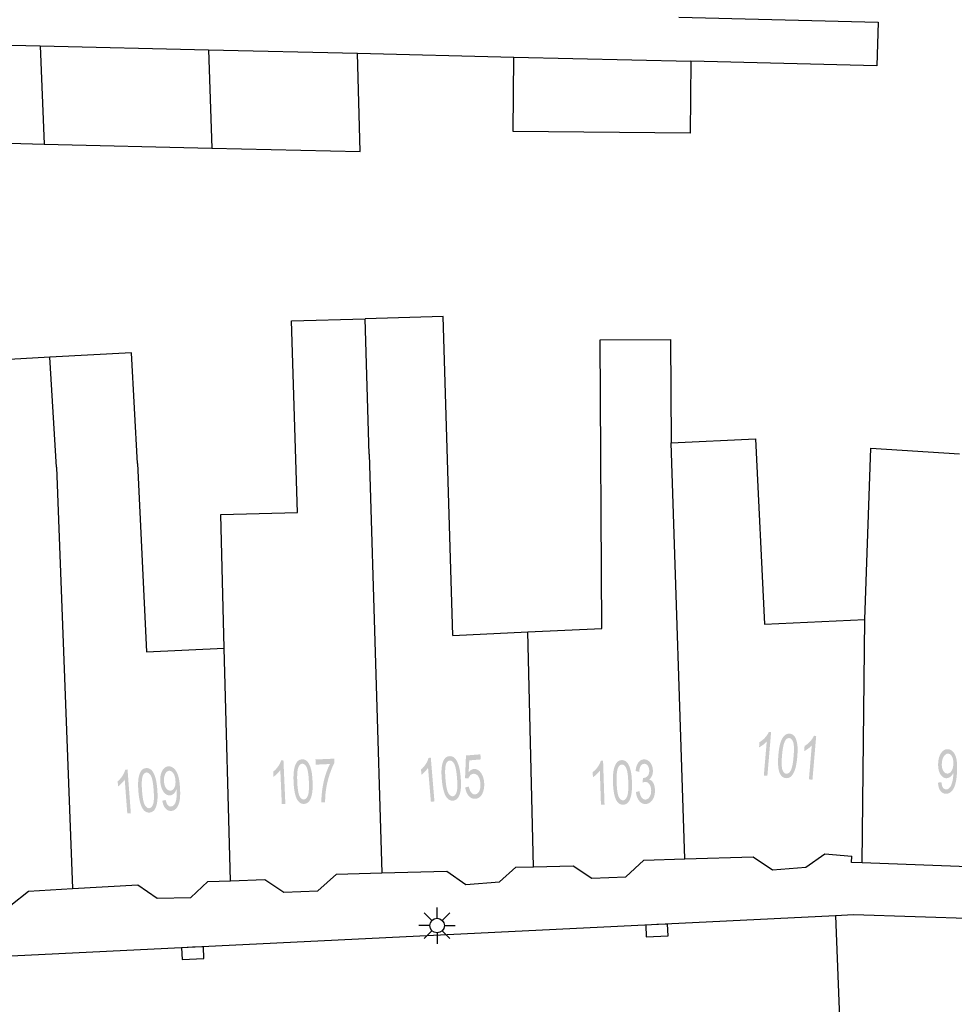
# Model space of a CAD drawing. Header units: metres. Extents: x 134521 to 134907, y 396000 to 396359.
# Tile 46 of 101: x 134684 to 134716, y 396283 to 396317. Entities that reach past the tile are written whole.
import ezdxf

# ---------------------------------------------------------------- set-up
doc = ezdxf.new("R2010")
doc.units = ezdxf.units.M
doc.header["$MEASUREMENT"] = 0

msp = doc.modelspace()

# ---------------------------------------------------------------- hatches: boundary and pattern name
at = {"linetype": 'Continuous', "lineweight": 0}
h = msp.add_hatch(color=251, dxfattribs=at)
edge = h.paths.add_edge_path()
edge.add_line((134709.4, 396291.025), (134709.278, 396291.035))
edge.add_line((134709.278, 396291.035), (134709.378, 396292.204))
edge.add_spline(control_points=[(134709.378, 396292.204), (134709.328, 396292.145), (134709.251, 396292.088), (134709.174, 396292.031), (134709.114, 396292.004)], knot_values=[0, 0, 0, 0.5, 0.5, 1, 1, 1], degree=2, periodic=0)
edge.add_line((134709.114, 396292.004), (134709.129, 396292.181))
edge.add_spline(control_points=[(134709.129, 396292.181), (134709.238, 396292.245), (134709.324, 396292.341), (134709.409, 396292.438), (134709.449, 396292.532)], knot_values=[0, 0, 0, 0.5, 0.5, 1, 1, 1], degree=2, periodic=0)
edge.add_line((134709.449, 396292.532), (134709.528, 396292.525))
edge.add_line((134709.528, 396292.525), (134709.4, 396291.025))
h = msp.add_hatch(color=251, dxfattribs=at)
edge = h.paths.add_edge_path()
edge.add_spline(control_points=[(134709.777, 396291.735), (134709.799, 396292), (134709.849, 396292.159), (134709.9, 396292.318), (134709.979, 396292.399), (134710.058, 396292.48), (134710.166, 396292.471), (134710.247, 396292.464), (134710.303, 396292.41), (134710.36, 396292.357), (134710.391, 396292.262), (134710.422, 396292.168), (134710.434, 396292.035), (134710.445, 396291.902), (134710.426, 396291.68), (134710.404, 396291.417), (134710.354, 396291.258), (134710.304, 396291.1), (134710.225, 396291.018), (134710.146, 396290.936), (134710.036, 396290.945), (134709.892, 396290.958), (134709.823, 396291.119), (134709.741, 396291.314), (134709.777, 396291.735)], knot_values=[0, 0, 0, 0.083333, 0.083333, 0.166667, 0.166667, 0.25, 0.25, 0.333333, 0.333333, 0.416667, 0.416667, 0.5, 0.5, 0.583333, 0.583333, 0.666667, 0.666667, 0.75, 0.75, 0.833333, 0.833333, 0.916667, 0.916667, 1, 1, 1], degree=2, periodic=0)
edge = h.paths.add_edge_path(flags=16)
edge.add_spline(control_points=[(134709.903, 396291.724), (134709.871, 396291.356), (134709.918, 396291.229), (134709.965, 396291.103), (134710.049, 396291.096), (134710.133, 396291.089), (134710.201, 396291.206), (134710.269, 396291.323), (134710.3, 396291.691), (134710.331, 396292.06), (134710.285, 396292.186), (134710.238, 396292.312), (134710.152, 396292.319), (134710.068, 396292.327), (134710.009, 396292.224), (134709.934, 396292.093), (134709.903, 396291.724)], knot_values=[0, 0, 0, 0.125, 0.125, 0.25, 0.25, 0.375, 0.375, 0.5, 0.5, 0.625, 0.625, 0.75, 0.75, 0.875, 0.875, 1, 1, 1], degree=2, periodic=0)
h = msp.add_hatch(color=251, dxfattribs=at)
edge = h.paths.add_edge_path()
edge.add_line((134710.948, 396290.893), (134710.826, 396290.903))
edge.add_line((134710.826, 396290.903), (134710.925, 396292.072))
edge.add_spline(control_points=[(134710.925, 396292.072), (134710.876, 396292.013), (134710.799, 396291.956), (134710.722, 396291.899), (134710.662, 396291.872)], knot_values=[0, 0, 0, 0.5, 0.5, 1, 1, 1], degree=2, periodic=0)
edge.add_line((134710.662, 396291.872), (134710.677, 396292.049))
edge.add_spline(control_points=[(134710.677, 396292.049), (134710.786, 396292.113), (134710.871, 396292.209), (134710.957, 396292.306), (134710.997, 396292.4)], knot_values=[0, 0, 0, 0.5, 0.5, 1, 1, 1], degree=2, periodic=0)
edge.add_line((134710.997, 396292.4), (134711.076, 396292.393))
edge.add_line((134711.076, 396292.393), (134710.948, 396290.893))
h = msp.add_hatch(color=251, dxfattribs=at)
edge = h.paths.add_edge_path()
edge.add_line((134715.259, 396290.792), (134715.378, 396290.804))
edge.add_spline(control_points=[(134715.378, 396290.804), (134715.388, 396290.678), (134715.428, 396290.62), (134715.469, 396290.563), (134715.535, 396290.56), (134715.591, 396290.558), (134715.635, 396290.595), (134715.679, 396290.633), (134715.709, 396290.697), (134715.738, 396290.761), (134715.761, 396290.871), (134715.783, 396290.98), (134715.787, 396291.095), (134715.787, 396291.107), (134715.788, 396291.132), (134715.748, 396291.045), (134715.682, 396290.993), (134715.616, 396290.94), (134715.542, 396290.943), (134715.418, 396290.948), (134715.337, 396291.086), (134715.256, 396291.224), (134715.264, 396291.444), (134715.272, 396291.672), (134715.367, 396291.808), (134715.462, 396291.944), (134715.596, 396291.939), (134715.694, 396291.935), (134715.772, 396291.854), (134715.85, 396291.772), (134715.886, 396291.625), (134715.923, 396291.478), (134715.913, 396291.202), (134715.903, 396290.915), (134715.855, 396290.746), (134715.807, 396290.577), (134715.722, 396290.491), (134715.637, 396290.405), (134715.526, 396290.409), (134715.409, 396290.414), (134715.338, 396290.514), (134715.268, 396290.614), (134715.259, 396290.792)], knot_values=[0, 0, 0, 0.047619, 0.047619, 0.095238, 0.095238, 0.142857, 0.142857, 0.190476, 0.190476, 0.238095, 0.238095, 0.285714, 0.285714, 0.333333, 0.333333, 0.380952, 0.380952, 0.428571, 0.428571, 0.47619, 0.47619, 0.52381, 0.52381, 0.571429, 0.571429, 0.619048, 0.619048, 0.666667, 0.666667, 0.714286, 0.714286, 0.761905, 0.761905, 0.809524, 0.809524, 0.857143, 0.857143, 0.904762, 0.904762, 0.952381, 0.952381, 1, 1, 1], degree=2, periodic=0)
edge = h.paths.add_edge_path(flags=16)
edge.add_spline(control_points=[(134715.785, 396291.435), (134715.791, 396291.593), (134715.738, 396291.688), (134715.685, 396291.783), (134715.606, 396291.786), (134715.524, 396291.789), (134715.46, 396291.691), (134715.396, 396291.593), (134715.39, 396291.434), (134715.385, 396291.29), (134715.439, 396291.199), (134715.493, 396291.107), (134715.578, 396291.104), (134715.663, 396291.101), (134715.721, 396291.189), (134715.779, 396291.276), (134715.785, 396291.435)], knot_values=[0, 0, 0, 0.125, 0.125, 0.25, 0.25, 0.375, 0.375, 0.5, 0.5, 0.625, 0.625, 0.75, 0.75, 0.875, 0.875, 1, 1, 1], degree=2, periodic=0)
h = msp.add_hatch(color=251, dxfattribs=at)
edge = h.paths.add_edge_path()
edge.add_line((134692.848, 396290.058), (134692.725, 396290.053))
edge.add_line((134692.725, 396290.053), (134692.674, 396291.225))
edge.add_spline(control_points=[(134692.674, 396291.225), (134692.632, 396291.159), (134692.563, 396291.093), (134692.494, 396291.026), (134692.438, 396290.992)], knot_values=[0, 0, 0, 0.5, 0.5, 1, 1, 1], degree=2, periodic=0)
edge.add_line((134692.438, 396290.992), (134692.431, 396291.17))
edge.add_spline(control_points=[(134692.431, 396291.17), (134692.53, 396291.247), (134692.603, 396291.354), (134692.675, 396291.46), (134692.703, 396291.559)], knot_values=[0, 0, 0, 0.5, 0.5, 1, 1, 1], degree=2, periodic=0)
edge.add_line((134692.703, 396291.559), (134692.782, 396291.562))
edge.add_line((134692.782, 396291.562), (134692.848, 396290.058))
h = msp.add_hatch(color=251, dxfattribs=at)
edge = h.paths.add_edge_path()
edge.add_spline(control_points=[(134693.13, 396290.811), (134693.118, 396291.077), (134693.148, 396291.24), (134693.177, 396291.404), (134693.245, 396291.495), (134693.313, 396291.586), (134693.422, 396291.59), (134693.502, 396291.594), (134693.565, 396291.548), (134693.628, 396291.502), (134693.671, 396291.413), (134693.715, 396291.323), (134693.743, 396291.193), (134693.771, 396291.062), (134693.781, 396290.84), (134693.793, 396290.576), (134693.764, 396290.412), (134693.735, 396290.248), (134693.667, 396290.157), (134693.599, 396290.066), (134693.489, 396290.061), (134693.345, 396290.055), (134693.256, 396290.206), (134693.149, 396290.389), (134693.13, 396290.811)], knot_values=[0, 0, 0, 0.083333, 0.083333, 0.166667, 0.166667, 0.25, 0.25, 0.333333, 0.333333, 0.416667, 0.416667, 0.5, 0.5, 0.583333, 0.583333, 0.666667, 0.666667, 0.75, 0.75, 0.833333, 0.833333, 0.916667, 0.916667, 1, 1, 1], degree=2, periodic=0)
edge = h.paths.add_edge_path(flags=16)
edge.add_spline(control_points=[(134693.256, 396290.816), (134693.273, 396290.447), (134693.335, 396290.327), (134693.398, 396290.208), (134693.482, 396290.212), (134693.567, 396290.216), (134693.619, 396290.34), (134693.671, 396290.465), (134693.655, 396290.834), (134693.638, 396291.204), (134693.576, 396291.323), (134693.513, 396291.442), (134693.427, 396291.438), (134693.343, 396291.435), (134693.297, 396291.325), (134693.24, 396291.185), (134693.256, 396290.816)], knot_values=[0, 0, 0, 0.125, 0.125, 0.25, 0.25, 0.375, 0.375, 0.5, 0.5, 0.625, 0.625, 0.75, 0.75, 0.875, 0.875, 1, 1, 1], degree=2, periodic=0)
h = msp.add_hatch(color=251, dxfattribs=at)
edge = h.paths.add_edge_path()
edge.add_line((134693.889, 396291.408), (134693.882, 396291.586))
edge.add_line((134693.882, 396291.586), (134694.528, 396291.614))
edge.add_line((134694.528, 396291.614), (134694.534, 396291.471))
edge.add_spline(control_points=[(134694.534, 396291.471), (134694.446, 396291.314), (134694.363, 396291.058), (134694.281, 396290.801), (134694.241, 396290.532), (134694.213, 396290.342), (134694.213, 396290.118)], knot_values=[0, 0, 0, 0.333333, 0.333333, 0.666667, 0.666667, 1, 1, 1], degree=2, periodic=0)
edge.add_line((134694.213, 396290.118), (134694.086, 396290.113))
edge.add_spline(control_points=[(134694.086, 396290.113), (134694.08, 396290.289), (134694.114, 396290.542), (134694.147, 396290.794), (134694.219, 396291.03), (134694.292, 396291.266), (134694.378, 396291.43)], knot_values=[0, 0, 0, 0.333333, 0.333333, 0.666667, 0.666667, 1, 1, 1], degree=2, periodic=0)
edge.add_line((134694.378, 396291.43), (134693.889, 396291.408))
h = msp.add_hatch(color=251, dxfattribs=at)
edge = h.paths.add_edge_path()
edge.add_line((134697.967, 396290.146), (134697.844, 396290.136))
edge.add_line((134697.844, 396290.136), (134697.747, 396291.305))
edge.add_spline(control_points=[(134697.747, 396291.305), (134697.708, 396291.238), (134697.642, 396291.169), (134697.575, 396291.1), (134697.521, 396291.063)], knot_values=[0, 0, 0, 0.5, 0.5, 1, 1, 1], degree=2, periodic=0)
edge.add_line((134697.521, 396291.063), (134697.506, 396291.241))
edge.add_spline(control_points=[(134697.506, 396291.241), (134697.603, 396291.322), (134697.671, 396291.431), (134697.739, 396291.54), (134697.763, 396291.64)], knot_values=[0, 0, 0, 0.5, 0.5, 1, 1, 1], degree=2, periodic=0)
edge.add_line((134697.763, 396291.64), (134697.842, 396291.646))
edge.add_line((134697.842, 396291.646), (134697.967, 396290.146))
h = msp.add_hatch(color=251, dxfattribs=at)
edge = h.paths.add_edge_path()
edge.add_spline(control_points=[(134698.219, 396290.909), (134698.197, 396291.174), (134698.22, 396291.339), (134698.243, 396291.504), (134698.307, 396291.597), (134698.372, 396291.69), (134698.48, 396291.699), (134698.56, 396291.706), (134698.625, 396291.663), (134698.69, 396291.619), (134698.737, 396291.531), (134698.783, 396291.444), (134698.817, 396291.314), (134698.85, 396291.185), (134698.869, 396290.963), (134698.89, 396290.7), (134698.868, 396290.535), (134698.845, 396290.371), (134698.781, 396290.277), (134698.717, 396290.183), (134698.607, 396290.174), (134698.463, 396290.162), (134698.368, 396290.309), (134698.254, 396290.488), (134698.219, 396290.909)], knot_values=[0, 0, 0, 0.083333, 0.083333, 0.166667, 0.166667, 0.25, 0.25, 0.333333, 0.333333, 0.416667, 0.416667, 0.5, 0.5, 0.583333, 0.583333, 0.666667, 0.666667, 0.75, 0.75, 0.833333, 0.833333, 0.916667, 0.916667, 1, 1, 1], degree=2, periodic=0)
edge = h.paths.add_edge_path(flags=16)
edge.add_spline(control_points=[(134698.345, 396290.92), (134698.376, 396290.551), (134698.443, 396290.434), (134698.511, 396290.317), (134698.595, 396290.324), (134698.679, 396290.331), (134698.726, 396290.458), (134698.773, 396290.585), (134698.742, 396290.953), (134698.712, 396291.322), (134698.644, 396291.438), (134698.577, 396291.555), (134698.492, 396291.548), (134698.407, 396291.541), (134698.366, 396291.43), (134698.315, 396291.288), (134698.345, 396290.92)], knot_values=[0, 0, 0, 0.125, 0.125, 0.25, 0.25, 0.375, 0.375, 0.5, 0.5, 0.625, 0.625, 0.75, 0.75, 0.875, 0.875, 1, 1, 1], degree=2, periodic=0)
h = msp.add_hatch(color=251, dxfattribs=at)
edge = h.paths.add_edge_path()
edge.add_line((134699.022, 396290.628), (134699.149, 396290.655))
edge.add_spline(control_points=[(134699.149, 396290.655), (134699.175, 396290.515), (134699.233, 396290.449), (134699.29, 396290.382), (134699.364, 396290.388), (134699.453, 396290.396), (134699.506, 396290.501), (134699.558, 396290.606), (134699.544, 396290.772), (134699.531, 396290.929), (134699.465, 396291.015), (134699.399, 396291.101), (134699.304, 396291.093), (134699.244, 396291.088), (134699.2, 396291.044), (134699.156, 396290.999), (134699.134, 396290.932)], knot_values=[0, 0, 0, 0.125, 0.125, 0.25, 0.25, 0.375, 0.375, 0.5, 0.5, 0.625, 0.625, 0.75, 0.75, 0.875, 0.875, 1, 1, 1], degree=2, periodic=0)
edge.add_line((134699.134, 396290.932), (134699.018, 396290.946))
edge.add_line((134699.018, 396290.946), (134699.05, 396291.722))
edge.add_line((134699.05, 396291.722), (134699.545, 396291.763))
edge.add_line((134699.545, 396291.763), (134699.56, 396291.587))
edge.add_line((134699.56, 396291.587), (134699.163, 396291.554))
edge.add_line((134699.163, 396291.554), (134699.142, 396291.149))
edge.add_spline(control_points=[(134699.142, 396291.149), (134699.224, 396291.25), (134699.323, 396291.258), (134699.453, 396291.269), (134699.554, 396291.141), (134699.655, 396291.012), (134699.673, 396290.799), (134699.69, 396290.596), (134699.623, 396290.441), (134699.543, 396290.252), (134699.377, 396290.238), (134699.241, 396290.227), (134699.145, 396290.334), (134699.05, 396290.441), (134699.022, 396290.628)], knot_values=[0, 0, 0, 0.142857, 0.142857, 0.285714, 0.285714, 0.428571, 0.428571, 0.571429, 0.571429, 0.714286, 0.714286, 0.857143, 0.857143, 1, 1, 1], degree=2, periodic=0)
h = msp.add_hatch(color=251, dxfattribs=at)
edge = h.paths.add_edge_path()
edge.add_line((134703.808, 396290.037), (134703.685, 396290.033))
edge.add_line((134703.685, 396290.033), (134703.646, 396291.205))
edge.add_spline(control_points=[(134703.646, 396291.205), (134703.604, 396291.14), (134703.534, 396291.075), (134703.465, 396291.009), (134703.408, 396290.975)], knot_values=[0, 0, 0, 0.5, 0.5, 1, 1, 1], degree=2, periodic=0)
edge.add_line((134703.408, 396290.975), (134703.403, 396291.153))
edge.add_spline(control_points=[(134703.403, 396291.153), (134703.503, 396291.229), (134703.577, 396291.335), (134703.65, 396291.441), (134703.679, 396291.539)], knot_values=[0, 0, 0, 0.5, 0.5, 1, 1, 1], degree=2, periodic=0)
edge.add_line((134703.679, 396291.539), (134703.758, 396291.542))
edge.add_line((134703.758, 396291.542), (134703.808, 396290.037))
h = msp.add_hatch(color=251, dxfattribs=at)
edge = h.paths.add_edge_path()
edge.add_spline(control_points=[(134704.098, 396290.786), (134704.089, 396291.052), (134704.12, 396291.216), (134704.151, 396291.379), (134704.22, 396291.469), (134704.289, 396291.559), (134704.398, 396291.563), (134704.479, 396291.565), (134704.541, 396291.519), (134704.604, 396291.472), (134704.646, 396291.382), (134704.688, 396291.292), (134704.715, 396291.161), (134704.742, 396291.031), (134704.749, 396290.808), (134704.758, 396290.544), (134704.727, 396290.381), (134704.696, 396290.217), (134704.628, 396290.127), (134704.559, 396290.036), (134704.449, 396290.033), (134704.304, 396290.028), (134704.217, 396290.18), (134704.112, 396290.364), (134704.098, 396290.786)], knot_values=[0, 0, 0, 0.083333, 0.083333, 0.166667, 0.166667, 0.25, 0.25, 0.333333, 0.333333, 0.416667, 0.416667, 0.5, 0.5, 0.583333, 0.583333, 0.666667, 0.666667, 0.75, 0.75, 0.833333, 0.833333, 0.916667, 0.916667, 1, 1, 1], degree=2, periodic=0)
edge = h.paths.add_edge_path(flags=16)
edge.add_spline(control_points=[(134704.224, 396290.791), (134704.237, 396290.421), (134704.298, 396290.301), (134704.36, 396290.181), (134704.444, 396290.184), (134704.528, 396290.186), (134704.582, 396290.311), (134704.635, 396290.435), (134704.623, 396290.804), (134704.611, 396291.174), (134704.549, 396291.294), (134704.488, 396291.414), (134704.402, 396291.411), (134704.318, 396291.408), (134704.271, 396291.299), (134704.212, 396291.16), (134704.224, 396290.791)], knot_values=[0, 0, 0, 0.125, 0.125, 0.25, 0.25, 0.375, 0.375, 0.5, 0.5, 0.625, 0.625, 0.75, 0.75, 0.875, 0.875, 1, 1, 1], degree=2, periodic=0)
h = msp.add_hatch(color=251, dxfattribs=at)
edge = h.paths.add_edge_path()
edge.add_line((134704.886, 396290.47), (134705.008, 396290.498))
edge.add_spline(control_points=[(134705.008, 396290.498), (134705.034, 396290.343), (134705.087, 396290.275), (134705.14, 396290.208), (134705.213, 396290.21), (134705.3, 396290.213), (134705.357, 396290.305), (134705.413, 396290.397), (134705.409, 396290.53), (134705.405, 396290.657), (134705.347, 396290.737), (134705.289, 396290.818), (134705.204, 396290.815), (134705.169, 396290.814), (134705.118, 396290.792)], knot_values=[0, 0, 0, 0.142857, 0.142857, 0.285714, 0.285714, 0.428571, 0.428571, 0.571429, 0.571429, 0.714286, 0.714286, 0.857143, 0.857143, 1, 1, 1], degree=2, periodic=0)
edge.add_line((134705.118, 396290.792), (134705.126, 396290.953))
edge.add_spline(control_points=[(134705.126, 396290.953), (134705.138, 396290.951), (134705.146, 396290.952), (134705.224, 396290.954), (134705.285, 396291.018), (134705.346, 396291.081), (134705.342, 396291.209), (134705.338, 396291.31), (134705.29, 396291.375), (134705.242, 396291.44), (134705.17, 396291.437), (134705.099, 396291.435), (134705.053, 396291.366), (134705.008, 396291.296), (134704.998, 396291.161)], knot_values=[0, 0, 0, 0.142857, 0.142857, 0.285714, 0.285714, 0.428571, 0.428571, 0.571429, 0.571429, 0.714286, 0.714286, 0.857143, 0.857143, 1, 1, 1], degree=2, periodic=0)
edge.add_line((134704.998, 396291.161), (134704.875, 396291.19))
edge.add_spline(control_points=[(134704.875, 396291.19), (134704.891, 396291.375), (134704.968, 396291.48), (134705.044, 396291.584), (134705.163, 396291.588), (134705.245, 396291.591), (134705.315, 396291.54), (134705.386, 396291.49), (134705.425, 396291.4), (134705.465, 396291.311), (134705.468, 396291.209), (134705.471, 396291.112), (134705.439, 396291.031), (134705.407, 396290.95), (134705.34, 396290.901), (134705.43, 396290.873), (134705.482, 396290.778), (134705.534, 396290.683), (134705.539, 396290.538), (134705.546, 396290.342), (134705.455, 396290.203), (134705.364, 396290.063), (134705.218, 396290.058), (134705.086, 396290.054), (134704.996, 396290.169), (134704.905, 396290.284), (134704.886, 396290.47)], knot_values=[0, 0, 0, 0.076923, 0.076923, 0.153846, 0.153846, 0.230769, 0.230769, 0.307692, 0.307692, 0.384615, 0.384615, 0.461538, 0.461538, 0.538462, 0.538462, 0.615385, 0.615385, 0.692308, 0.692308, 0.769231, 0.769231, 0.846154, 0.846154, 0.923077, 0.923077, 1, 1, 1], degree=2, periodic=0)
h = msp.add_hatch(color=251, dxfattribs=at)
edge = h.paths.add_edge_path()
edge.add_line((134687.542, 396289.74), (134687.42, 396289.731))
edge.add_line((134687.42, 396289.731), (134687.331, 396290.901))
edge.add_spline(control_points=[(134687.331, 396290.901), (134687.292, 396290.834), (134687.225, 396290.766), (134687.158, 396290.697), (134687.103, 396290.661)], knot_values=[0, 0, 0, 0.5, 0.5, 1, 1, 1], degree=2, periodic=0)
edge.add_line((134687.103, 396290.661), (134687.09, 396290.838))
edge.add_spline(control_points=[(134687.09, 396290.838), (134687.187, 396290.919), (134687.256, 396291.027), (134687.325, 396291.136), (134687.349, 396291.236)], knot_values=[0, 0, 0, 0.5, 0.5, 1, 1, 1], degree=2, periodic=0)
edge.add_line((134687.349, 396291.236), (134687.428, 396291.242))
edge.add_line((134687.428, 396291.242), (134687.542, 396289.74))
h = msp.add_hatch(color=251, dxfattribs=at)
edge = h.paths.add_edge_path()
edge.add_spline(control_points=[(134687.8, 396290.502), (134687.78, 396290.767), (134687.804, 396290.932), (134687.828, 396291.096), (134687.893, 396291.189), (134687.958, 396291.282), (134688.067, 396291.29), (134688.147, 396291.296), (134688.211, 396291.253), (134688.276, 396291.209), (134688.322, 396291.121), (134688.368, 396291.032), (134688.401, 396290.903), (134688.433, 396290.774), (134688.45, 396290.551), (134688.47, 396290.288), (134688.446, 396290.124), (134688.423, 396289.959), (134688.358, 396289.866), (134688.293, 396289.772), (134688.183, 396289.764), (134688.039, 396289.753), (134687.945, 396289.901), (134687.832, 396290.081), (134687.8, 396290.502)], knot_values=[0, 0, 0, 0.083333, 0.083333, 0.166667, 0.166667, 0.25, 0.25, 0.333333, 0.333333, 0.416667, 0.416667, 0.5, 0.5, 0.583333, 0.583333, 0.666667, 0.666667, 0.75, 0.75, 0.833333, 0.833333, 0.916667, 0.916667, 1, 1, 1], degree=2, periodic=0)
edge = h.paths.add_edge_path(flags=16)
edge.add_spline(control_points=[(134687.926, 396290.511), (134687.954, 396290.143), (134688.021, 396290.025), (134688.088, 396289.908), (134688.172, 396289.914), (134688.256, 396289.921), (134688.304, 396290.047), (134688.352, 396290.174), (134688.324, 396290.542), (134688.296, 396290.911), (134688.229, 396291.028), (134688.163, 396291.145), (134688.077, 396291.139), (134687.993, 396291.132), (134687.951, 396291.021), (134687.898, 396290.88), (134687.926, 396290.511)], knot_values=[0, 0, 0, 0.125, 0.125, 0.25, 0.25, 0.375, 0.375, 0.5, 0.5, 0.625, 0.625, 0.75, 0.75, 0.875, 0.875, 1, 1, 1], degree=2, periodic=0)
h = msp.add_hatch(color=251, dxfattribs=at)
edge = h.paths.add_edge_path()
edge.add_line((134688.623, 396290.171), (134688.739, 396290.196))
edge.add_spline(control_points=[(134688.739, 396290.196), (134688.764, 396290.073), (134688.81, 396290.02), (134688.856, 396289.967), (134688.922, 396289.972), (134688.979, 396289.976), (134689.018, 396290.018), (134689.058, 396290.06), (134689.08, 396290.127), (134689.102, 396290.194), (134689.112, 396290.305), (134689.122, 396290.417), (134689.113, 396290.531), (134689.112, 396290.544), (134689.11, 396290.568), (134689.08, 396290.478), (134689.02, 396290.418), (134688.961, 396290.359), (134688.887, 396290.353), (134688.763, 396290.344), (134688.667, 396290.472), (134688.572, 396290.6), (134688.555, 396290.82), (134688.537, 396291.047), (134688.616, 396291.193), (134688.695, 396291.338), (134688.83, 396291.349), (134688.927, 396291.356), (134689.013, 396291.284), (134689.1, 396291.211), (134689.153, 396291.069), (134689.206, 396290.927), (134689.227, 396290.652), (134689.248, 396290.365), (134689.22, 396290.192), (134689.191, 396290.019), (134689.116, 396289.924), (134689.041, 396289.829), (134688.931, 396289.821), (134688.814, 396289.812), (134688.733, 396289.904), (134688.651, 396289.996), (134688.623, 396290.171)], knot_values=[0, 0, 0, 0.047619, 0.047619, 0.095238, 0.095238, 0.142857, 0.142857, 0.190476, 0.190476, 0.238095, 0.238095, 0.285714, 0.285714, 0.333333, 0.333333, 0.380952, 0.380952, 0.428571, 0.428571, 0.47619, 0.47619, 0.52381, 0.52381, 0.571429, 0.571429, 0.619048, 0.619048, 0.666667, 0.666667, 0.714286, 0.714286, 0.761905, 0.761905, 0.809524, 0.809524, 0.857143, 0.857143, 0.904762, 0.904762, 0.952381, 0.952381, 1, 1, 1], degree=2, periodic=0)
edge = h.paths.add_edge_path(flags=16)
edge.add_spline(control_points=[(134689.073, 396290.869), (134689.061, 396291.027), (134688.998, 396291.115), (134688.935, 396291.204), (134688.856, 396291.198), (134688.774, 396291.192), (134688.722, 396291.087), (134688.669, 396290.983), (134688.681, 396290.823), (134688.692, 396290.681), (134688.756, 396290.596), (134688.82, 396290.511), (134688.905, 396290.517), (134688.99, 396290.524), (134689.037, 396290.617), (134689.085, 396290.711), (134689.073, 396290.869)], knot_values=[0, 0, 0, 0.125, 0.125, 0.25, 0.25, 0.375, 0.375, 0.5, 0.5, 0.625, 0.625, 0.75, 0.75, 0.875, 0.875, 1, 1, 1], degree=2, periodic=0)

# ---------------------------------------------------------------- linework, layer by layer
at = {"color": 251}
for p, q in [((134706.361, 396317.061), (134713.2, 396316.898)), ((134713.2, 396316.898), (134713.164, 396315.398)), ((134678.486, 396316.227), (134684.433, 396316.085)), ((134684.433, 396316.085), (134690.212, 396315.946)), ((134684.433, 396316.085), (134684.561, 396312.71)), ((134690.212, 396315.946), (134695.322, 396315.825)), ((134690.212, 396315.946), (134690.325, 396312.572)), ((134695.322, 396315.825), (134700.693, 396315.695)), ((134695.42, 396312.45), (134695.322, 396315.825)), ((134700.672, 396313.138), (134700.693, 396315.695)), ((134700.693, 396315.695), (134706.772, 396315.551)), ((134706.772, 396315.551), (134706.752, 396313.089)), ((134713.164, 396315.398), (134706.772, 396315.551)), ((134706.752, 396313.089), (134700.672, 396313.138)), ((134678.56, 396312.853), (134684.561, 396312.71)), ((134684.561, 396312.71), (134690.325, 396312.572)), ((134690.325, 396312.572), (134695.42, 396312.45)), ((134693.064, 396306.638), (134695.59, 396306.713)), ((134698.268, 396306.793), (134695.59, 396306.713)), ((134695.729, 396302.062), (134695.59, 396306.713)), ((134698.594, 396295.844), (134698.268, 396306.793)), ((134693.259, 396300.065), (134693.064, 396306.638)), ((134703.659, 396305.99), (134706.072, 396306.004)), ((134706.072, 396306.004), (134706.093, 396302.46)), ((134703.716, 396296.086), (134703.659, 396305.99)), ((134684.761, 396305.391), (134682.265, 396305.257)), ((134687.565, 396305.542), (134684.761, 396305.391)), ((134684.985, 396301.618), (134684.761, 396305.391)), ((134687.769, 396301.748), (134687.565, 396305.542)), ((134706.093, 396302.46), (134708.995, 396302.597)), ((134706.567, 396288.174), (134706.093, 396302.46)), ((134708.995, 396302.597), (134709.296, 396296.227)), ((134695.729, 396302.062), (134696.156, 396287.69)), ((134712.744, 396296.39), (134712.953, 396302.267)), ((134712.953, 396302.267), (134715.997, 396302.079)), ((134684.985, 396301.618), (134685.536, 396287.152)), ((134687.769, 396301.748), (134688.074, 396295.285)), ((134690.631, 396299.996), (134693.259, 396300.065)), ((134690.751, 396295.411), (134690.631, 396299.996)), ((134709.296, 396296.227), (134712.744, 396296.39)), ((134712.653, 396288.037), (134712.744, 396296.39)), ((134698.594, 396295.844), (134701.172, 396295.966)), ((134701.172, 396295.966), (134703.716, 396296.086)), ((134701.367, 396287.905), (134701.172, 396295.966)), ((134688.074, 396295.285), (134690.751, 396295.411)), ((134690.96, 396287.424), (134690.751, 396295.411)), ((134704.542, 396287.56), (134705.159, 396288.131)), ((134705.159, 396288.131), (134706.567, 396288.174)), ((134706.567, 396288.174), (134708.91, 396288.246)), ((134708.91, 396288.246), (134709.579, 396287.798)), ((134710.725, 396287.89), (134711.37, 396288.349)), ((134711.37, 396288.349), (134712.3, 396288.27)), ((134712.29, 396288.05), (134712.3, 396288.27)), ((134696.156, 396287.69), (134698.387, 396287.748)), ((134698.387, 396287.748), (134699.041, 396287.293)), ((134700.201, 396287.383), (134700.762, 396287.891)), ((134700.762, 396287.891), (134701.367, 396287.905)), ((134701.367, 396287.905), (134702.733, 396287.938)), ((134702.733, 396287.938), (134703.372, 396287.509)), ((134709.579, 396287.798), (134710.725, 396287.89)), ((134712.653, 396288.037), (134712.29, 396288.05)), ((134720.448, 396287.753), (134712.653, 396288.037)), ((134690.184, 396287.395), (134690.96, 396287.424)), ((134690.96, 396287.424), (134692.144, 396287.467)), ((134692.144, 396287.467), (134692.793, 396287.029)), ((134693.966, 396287.076), (134694.601, 396287.65)), ((134694.601, 396287.65), (134696.156, 396287.69)), ((134703.372, 396287.509), (134704.542, 396287.56)), ((134684.032, 396287.064), (134685.536, 396287.152)), ((134685.536, 396287.152), (134687.777, 396287.282)), ((134687.777, 396287.282), (134688.449, 396286.825)), ((134689.604, 396286.852), (134690.184, 396287.395)), ((134692.793, 396287.029), (134693.966, 396287.076)), ((134699.041, 396287.293), (134700.201, 396287.383)), ((134683.417, 396286.587), (134684.032, 396287.064)), ((134688.449, 396286.825), (134689.604, 396286.852)), ((134698.057, 396286.135), (134698.057, 396286.51)), ((134711.737, 396286.219), (134661.609, 396283.766)), ((134697.88, 396286.062), (134697.615, 396286.327)), ((134698.234, 396286.062), (134698.499, 396286.327)), ((134712.356, 396286.249), (134711.737, 396286.219)), ((134711.737, 396286.219), (134711.892, 396282.257)), ((134727.226, 396285.782), (134712.356, 396286.249)), ((134697.807, 396285.885), (134697.432, 396285.885)), ((134698.307, 396285.885), (134698.682, 396285.885)), ((134697.88, 396285.708), (134697.615, 396285.443)), ((134698.057, 396285.635), (134698.057, 396285.26)), ((134698.499, 396285.443), (134698.234, 396285.708))]:
    msp.add_line(p, q, dxfattribs=at)
at = {"color": 251, "flags": 128}
for points in [[(134705.598, 396285.92), (134705.223, 396285.902), (134705.242, 396285.503), (134705.991, 396285.538), (134705.973, 396285.938), (134705.598, 396285.92)], [(134689.656, 396285.139), (134689.281, 396285.121), (134689.301, 396284.721), (134690.05, 396284.757), (134690.031, 396285.157), (134689.656, 396285.139)]]:
    msp.add_lwpolyline(points, dxfattribs=at)
at = {"color": 251}
msp.add_circle((134698.057, 396285.885), 0.25, dxfattribs=at)

doc.saveas('drawing.dxf')
